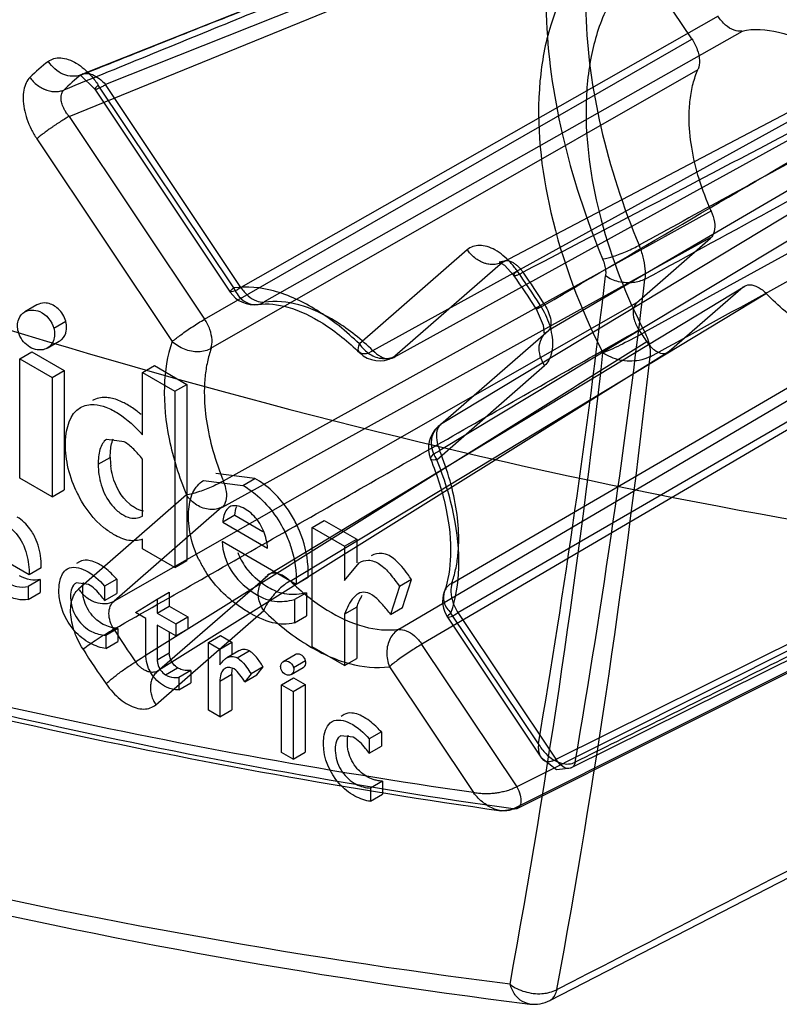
# Model space of a CAD drawing. Header units: millimetres. Extents: x 42 to 325, y 161 to 350.
# Tile 18 of 25: x 242 to 255, y 165 to 183. Entities that reach past the tile are written whole.
import ezdxf

# ---------------------------------------------------------------- set-up
doc = ezdxf.new("R2010")
doc.units = ezdxf.units.MM
doc.header["$LTSCALE"] = 33.284514
doc.layers.get('0').update_dxf_attribs({"linetype": 'CONTINUOUS'})

msp = doc.modelspace()

# ---------------------------------------------------------------- linework, layer by layer
at = {"color": 7}
for p, q in [((243.163, 181.598), (252.34, 185.255)), ((252.7, 185.051), (243.561, 181.41)), ((242.92, 180.85), (252.243, 184.652)), ((253.873, 182.213), (252.243, 184.653)), ((254.333, 182.614), (245.94, 177.842)), ((250.547, 178.29), (258.528, 182.479)), ((254.755, 182.346), (246.351, 177.59)), ((245.304, 177.287), (253.87, 182.21)), ((245.415, 176.773), (253.985, 181.674)), ((259.076, 181.601), (251.352, 177.085)), ((243.372, 181.328), (245.754, 177.762)), ((245.816, 177.836), (243.434, 181.401)), ((245.943, 177.844), (243.561, 181.41)), ((248.263, 176.736), (256.793, 181.436)), ((257.199, 181.334), (248.628, 176.613)), ((242.92, 180.85), (245.302, 177.285)), ((242.352, 180.458), (244.734, 176.892)), ((257.781, 180.463), (249.452, 175.435)), ((257.76, 179.988), (249.439, 174.976)), ((258.046, 179.813), (253.041, 177.055)), ((254.216, 179.188), (245.631, 174.439)), ((254.194, 178.713), (245.612, 173.977)), ((252.9, 177.575), (254.198, 178.707)), ((249.923, 178.504), (248.026, 176.849)), ((250.547, 178.29), (248.65, 176.635)), ((246.41, 172.782), (254.804, 177.863)), ((254.772, 177.847), (253.474, 176.715)), ((246.806, 172.68), (255.183, 177.74)), ((242.353, 177.537), (242.141, 177.414)), ((252.9, 177.575), (243.711, 172.327)), ((249.655, 172.643), (257.991, 177.502)), ((242.65, 177.127), (242.862, 177.25)), ((249.409, 175.396), (251.352, 177.085)), ((249.759, 172.125), (258.106, 176.966)), ((242.536, 176.776), (242.748, 176.899)), ((257.221, 176.83), (248.719, 171.826)), ((242.053, 176.59), (242.265, 176.712)), ((242.265, 176.712), (242.836, 176.383)), ((253.474, 176.715), (244.494, 171.106)), ((242.053, 176.59), (242.623, 176.26)), ((242.053, 174.492), (242.053, 176.59)), ((244.209, 176.346), (244.421, 176.468)), ((244.421, 176.468), (244.991, 176.139)), ((257.642, 176.562), (249.123, 171.57)), ((249.384, 174.815), (251.281, 176.47)), ((242.623, 176.26), (242.836, 176.383)), ((242.623, 176.26), (242.623, 174.163)), ((242.836, 176.383), (242.836, 174.285)), ((244.209, 176.346), (244.779, 176.017)), ((244.209, 175.253), (244.209, 176.346)), ((244.779, 176.017), (244.991, 176.139)), ((244.991, 176.139), (244.991, 173.042)), ((244.779, 176.017), (244.779, 172.919)), ((243.889, 175.13), (243.581, 175.17)), ((243.432, 174.734), (243.644, 174.856)), ((244.209, 173.821), (244.209, 174.822)), ((246.189, 174.486), (245.498, 174.573)), ((242.623, 174.163), (242.053, 174.492)), ((245.285, 174.451), (245.977, 174.363)), ((245.977, 174.363), (246.189, 174.486)), ((242.623, 174.163), (242.836, 174.285)), ((244.984, 174.195), (243.087, 172.541)), ((251.373, 165.305), (268.824, 174.284)), ((245.608, 173.982), (243.711, 172.327)), ((245.834, 173.838), (245.622, 173.715)), ((245.834, 173.838), (246.327, 173.553)), ((251.485, 169.548), (260.173, 173.864)), ((245.622, 173.715), (246.411, 173.26)), ((247.196, 173.623), (247.408, 173.745)), ((247.408, 173.745), (247.979, 173.416)), ((260.45, 173.716), (251.752, 169.395)), ((247.196, 173.623), (247.766, 173.293)), ((247.196, 171.526), (247.196, 173.623)), ((259.678, 173.521), (250.793, 169.064)), ((244.209, 173.248), (244.209, 173.417)), ((246.913, 172.622), (245.61, 173.375)), ((247.766, 173.293), (247.979, 173.416)), ((247.979, 173.416), (247.979, 173.004)), ((242.219, 172.788), (241.496, 173.206)), ((244.779, 172.919), (244.209, 173.248)), ((247.766, 173.293), (247.766, 172.691)), ((250.73, 168.673), (259.622, 173.133)), ((250.797, 168.681), (259.691, 173.143)), ((243.104, 173.019), (243.051, 172.988)), ((244.779, 172.919), (244.991, 173.042)), ((247.766, 172.691), (248.023, 173.004)), ((242.431, 172.911), (242.219, 172.788)), ((242.413, 172.707), (242.201, 172.584)), ((242.413, 172.707), (242.413, 172.479)), ((243.261, 172.623), (243.045, 172.648)), ((243.757, 172.716), (243.545, 172.593)), ((243.757, 172.716), (243.757, 172.463)), ((244.47, 171.088), (246.414, 172.777)), ((247.126, 172.745), (246.913, 172.622)), ((248.943, 172.707), (248.73, 172.584)), ((248.786, 172.215), (248.943, 172.707)), ((242.201, 172.584), (242.201, 172.356)), ((242.201, 172.356), (242.413, 172.479)), ((243.545, 172.593), (243.545, 172.34)), ((243.545, 172.34), (243.757, 172.463)), ((244.47, 172.364), (244.682, 172.487)), ((244.682, 172.487), (244.682, 172.241)), ((247.095, 172.476), (246.882, 172.354)), ((247.095, 172.476), (247.095, 172.067)), ((248.73, 172.584), (248.574, 172.093)), ((244.088, 172.128), (244.47, 172.364)), ((244.47, 172.364), (244.47, 172.118)), ((246.882, 172.354), (246.882, 171.944)), ((244.267, 172.024), (244.088, 172.128)), ((244.446, 170.507), (246.343, 172.162)), ((244.47, 172.118), (244.682, 172.241)), ((244.47, 172.118), (244.796, 171.93)), ((244.682, 172.241), (245.008, 172.053)), ((247.979, 172.224), (247.766, 172.101)), ((247.766, 172.101), (247.766, 171.197)), ((247.979, 172.224), (247.979, 171.319)), ((248.574, 172.093), (248.786, 172.215)), ((251.173, 169.816), (249.635, 172.119)), ((251.485, 169.547), (249.762, 172.127)), ((244.267, 171.396), (244.267, 172.024)), ((244.796, 171.93), (245.008, 172.053)), ((244.796, 171.93), (244.796, 171.719)), ((245.008, 172.053), (245.008, 171.842)), ((246.882, 171.944), (247.095, 172.067)), ((249.572, 172.045), (251.218, 169.582)), ((243.78, 171.849), (243.568, 171.726)), ((243.78, 171.849), (243.78, 171.618)), ((244.796, 171.719), (244.47, 171.907)), ((244.47, 171.907), (244.47, 171.297)), ((244.682, 171.785), (244.682, 171.419)), ((244.796, 171.719), (245.008, 171.842)), ((243.568, 171.726), (243.568, 171.495)), ((243.568, 171.495), (243.78, 171.618)), ((245.369, 171.599), (245.581, 171.722)), ((245.369, 171.599), (245.571, 171.482)), ((245.369, 170.41), (245.369, 171.599)), ((245.571, 171.482), (245.784, 171.605)), ((245.581, 171.722), (245.784, 171.605)), ((245.784, 171.605), (245.784, 171.382)), ((244.47, 171.297), (244.682, 171.419)), ((245.571, 171.482), (245.571, 171.207)), ((245.905, 171.452), (245.693, 171.329)), ((245.874, 171.331), (246.086, 171.453)), ((247.766, 171.197), (247.196, 171.526)), ((249.12, 171.568), (250.793, 169.064)), ((246.898, 171.386), (246.686, 171.263)), ((246.866, 171.162), (247.079, 171.285)), ((247.766, 171.197), (247.979, 171.319)), ((244.47, 171.088), (244.494, 171.106)), ((244.616, 171.032), (244.829, 171.155)), ((245.06, 171.11), (244.848, 170.987)), ((245.06, 171.11), (245.06, 170.89)), ((246.119, 171.051), (246.011, 170.907)), ((246.331, 171.174), (246.119, 171.051)), ((246.223, 171.029), (246.331, 171.174)), ((246.827, 171.038), (247.039, 171.16)), ((248.553, 171.175), (250.031, 168.962)), ((244.848, 170.987), (244.848, 170.767)), ((244.848, 170.767), (245.06, 170.89)), ((245.784, 171.036), (245.571, 170.913)), ((245.571, 170.913), (245.571, 170.293)), ((245.784, 171.036), (245.784, 170.415)), ((246.011, 170.907), (246.223, 171.029)), ((246.657, 170.856), (246.869, 170.978)), ((246.869, 170.978), (247.072, 170.861)), ((246.657, 170.856), (246.86, 170.738)), ((246.657, 169.666), (246.657, 170.856)), ((246.86, 170.738), (247.072, 170.861)), ((246.86, 170.738), (246.86, 169.549)), ((247.072, 170.861), (247.072, 169.671)), ((245.571, 170.293), (245.369, 170.41)), ((245.571, 170.293), (245.784, 170.415)), ((247.756, 170.332), (247.703, 170.302)), ((248.411, 170.029), (248.199, 169.906)), ((248.411, 170.029), (248.411, 169.776)), ((247.914, 169.937), (247.699, 169.962)), ((248.199, 169.906), (248.199, 169.653)), ((246.86, 169.549), (246.657, 169.666)), ((246.86, 169.549), (247.072, 169.671)), ((248.199, 169.653), (248.411, 169.776)), ((248.434, 169.162), (248.222, 169.039)), ((248.434, 169.162), (248.434, 168.931)), ((248.222, 169.039), (248.222, 168.808)), ((248.222, 168.808), (248.434, 168.931)), ((250.512, 168.643), (250.795, 168.68))]:
    msp.add_line(p, q, dxfattribs=at)
for points in [[(243.163, 181.597), (243.123, 181.573), (243.372, 181.328)], [(250.568, 178.306), (250.483, 178.286), (250.574, 178.234), (250.742, 178.055)], [(251.135, 177.467), (251.258, 177.182), (251.272, 177.015), (251.306, 177.051)], [(251.219, 169.581), (251.491, 169.37), (251.752, 169.395)]]:
    msp.add_lwpolyline(points, dxfattribs=at)
for centre, radius, start, end in [((244.369, 179.414), 3.012, 127.0119, 135.1912), ((244.842, 179.313), 2.84, 127.0119, 135.1912), ((239.02, 169.8), 14.337, 32.3281, 35.1544), ((238.693, 169.613), 14.805, 32.3252, 35.1576), ((239.491, 170.074), 13.958, 32.3252, 35.1576), ((94.447, 196.503), 158.981, 350.33665, 353.333), ((95.002, 196.457), 159.118, 350.24465, 353.33483), ((246.17, 178.04), 0.5, 213.7416, 278.4559), ((262.627, 183.414), 11.566, 213.1127, 214.3704), ((248.38, 177.053), 0.5, 225.7553, 298.7579), ((91.28, 194.726), 162.034, 349.64258, 353.61026), ((91.668, 194.709), 162.479, 349.64257, 353.61025), ((249.738, 175.02), 0.5, 131.0999, 202.3839), ((244.93, 174.856), 1.286, 179.9804, 186.7839), ((244.904, 175.131), 2.051, 204.9438, 208.2113), ((244.441, 174.581), 0.712, 229.9175, 235.455), ((245.069, 172.769), 2.062, 24.7793, 28.4331), ((241.478, 173.046), 0.934, 22.364, 29.444), ((245.037, 172.754), 2.098, 22.7573, 24.7876), ((246.936, 173.576), 1.12, 200.4178, 215.8751), ((247.028, 173.948), 2.031, 206.0592, 212.5213), ((246.696, 172.366), 0.5, 121.2399, 131.1993), ((249.988, 172.323), 0.5, 160.2436, 213.801), ((255.502, 179.298), 13.958, 212.3252, 215.1576), ((255.676, 179.398), 14.805, 212.3252, 215.1576), ((251.184, 166.164), 0.739, 273.9283, 282.2784), ((251.098, 165.839), 0.6, 262.9109, 297.2231)]:
    msp.add_arc(centre, radius, start, end, dxfattribs=at)
for points, knots in [([(210.026, 191.224), (214.153, 188.841), (222.392, 184.497), (234.952, 179.204), (247.316, 175.336), (255.571, 173.689), (259.622, 173.134)], [0, 0, 0, 0, 0.269249, 0.525586, 0.769013, 1, 1, 1, 1]), ([(253.086, 187.027), (252.684, 186.77), (251.96, 186.007), (251.378, 184.445), (251.242, 182.565), (251.542, 180.472), (252.006, 179.058), (252.302, 178.344)], [0, 0, 0, 0, 0.153102, 0.32527, 0.525015, 0.751966, 1, 1, 1, 1]), ([(253.684, 186.796), (253.305, 186.553), (252.62, 185.832), (252.069, 184.356), (251.94, 182.575), (252.225, 180.595), (252.663, 179.259), (252.942, 178.585)], [0, 0, 0, 0, 0.152732, 0.32505, 0.525242, 0.752503, 1, 1, 1, 1]), ([(250.031, 168.962), (244.744, 169.718), (233.91, 172.148), (217.777, 178.104), (207.213, 183.465), (201.915, 186.493)], [0, 0, 0, 0, 0.311244, 0.644407, 1, 1, 1, 1]), ([(202.021, 186.263), (207.361, 183.21), (218.014, 177.808), (234.276, 171.822), (245.194, 169.393), (250.516, 168.643)], [0, 0, 0, 0, 0.355787, 0.689146, 1, 1, 1, 1]), ([(250.73, 168.673), (245.405, 169.421), (234.492, 171.849), (218.237, 177.833), (207.595, 183.23), (202.258, 186.281)], [0, 0, 0, 0, 0.311134, 0.644282, 1, 1, 1, 1]), ([(252.193, 185.136), (251.152, 184.711), (249.071, 183.862), (245.949, 182.589), (243.868, 181.739), (242.828, 181.314)], [0, 0, 0, 0, 0.333469, 0.666638, 1, 1, 1, 1]), ([(243.133, 181.58), (244.151, 181.986), (246.19, 182.798), (249.247, 184.016), (251.286, 184.828), (252.305, 185.234)], [0, 0, 0, 0, 0.33319, 0.666702, 1, 1, 1, 1]), ([(252.99, 184.254), (252.743, 184.168), (252.266, 183.903), (251.712, 183.265), (251.344, 182.431), (251.093, 181.041), (251.315, 179.032), (251.908, 177.475), (252.307, 176.693)], [0, 0, 0, 0, 0.093055, 0.189411, 0.294967, 0.413206, 0.687856, 1, 1, 1, 1]), ([(253.384, 183.834), (253.167, 183.721), (252.758, 183.403), (252.321, 182.722), (252.061, 181.874), (252.011, 181.255), (252.011, 180.928)], [0, 0, 0, 0, 0.218001, 0.450461, 0.709471, 1, 1, 1, 1]), ([(254.752, 182.352), (254.707, 182.343), (254.597, 182.359), (254.452, 182.458), (254.367, 182.555), (254.33, 182.612)], [0, 0, 0, 0, 0.26796, 0.605866, 1, 1, 1, 1]), ([(254.752, 182.352), (254.961, 182.399), (255.453, 182.366), (256.157, 182.024), (256.586, 181.657), (256.795, 181.44)], [0, 0, 0, 0, 0.277048, 0.610665, 1, 1, 1, 1]), ([(258.895, 182.291), (258.006, 181.828), (256.229, 180.9), (253.568, 179.501), (251.791, 178.574), (250.903, 178.111)], [0, 0, 0, 0, 0.333404, 0.666698, 1, 1, 1, 1]), ([(253.873, 182.213), (253.912, 182.154), (253.973, 182.032), (254.016, 181.848), (254, 181.728), (253.98, 181.679)], [0, 0, 0, 0, 0.375848, 0.718684, 1, 1, 1, 1]), ([(251.286, 177.537), (252.146, 178.043), (253.867, 179.054), (256.454, 180.563), (258.175, 181.575), (259.036, 182.08)], [0, 0, 0, 0, 0.333273, 0.666624, 1, 1, 1, 1]), ([(242.555, 181.819), (242.585, 181.841), (242.655, 181.876), (242.779, 181.886), (242.914, 181.856), (243.054, 181.788), (243.192, 181.686), (243.322, 181.555), (243.399, 181.455), (243.434, 181.401)], [0, 0, 0, 0, 0.102697, 0.214102, 0.341028, 0.485962, 0.647434, 0.82086, 1, 1, 1, 1]), ([(243.133, 181.58), (243.038, 181.542), (242.854, 181.555), (242.668, 181.678), (242.587, 181.769), (242.555, 181.819)], [0, 0, 0, 0, 0.461828, 0.73293, 1, 1, 1, 1]), ([(253.824, 180.837), (253.824, 180.94), (253.835, 181.138), (253.886, 181.422), (253.945, 181.597), (253.98, 181.679)], [0, 0, 0, 0, 0.357368, 0.690465, 1, 1, 1, 1]), ([(242.232, 181.537), (242.204, 181.509), (242.156, 181.438), (242.116, 181.307), (242.105, 181.153), (242.126, 180.981), (242.175, 180.802), (242.251, 180.624), (242.316, 180.512), (242.352, 180.458)], [0, 0, 0, 0, 0.101107, 0.217217, 0.350922, 0.500816, 0.662884, 0.831404, 1, 1, 1, 1]), ([(242.232, 181.537), (242.239, 181.526), (242.267, 181.488), (242.323, 181.429), (242.391, 181.379), (242.44, 181.35), (242.468, 181.337), (242.488, 181.327), (242.509, 181.319), (242.537, 181.309), (242.589, 181.295), (242.665, 181.284), (242.751, 181.29), (242.805, 181.305), (242.828, 181.314)], [0, 0, 0, 0, 0.054415, 0.208631, 0.355426, 0.424769, 0.458257, 0.49091, 0.523339, 0.556138, 0.622634, 0.757619, 0.892626, 1, 1, 1, 1]), ([(243.133, 181.58), (243.157, 181.599), (243.228, 181.617), (243.341, 181.588), (243.457, 181.517), (243.528, 181.449), (243.561, 181.41)], [0, 0, 0, 0, 0.183045, 0.410946, 0.689923, 1, 1, 1, 1]), ([(250.674, 165.594), (242.929, 166.557), (226.869, 170.48), (211.834, 177.227), (204.262, 181.298)], [0, 0, 0, 0, 0.475839, 1, 1, 1, 1]), ([(242.92, 180.85), (242.911, 180.861), (242.888, 180.889), (242.856, 180.937), (242.826, 180.991), (242.805, 181.04), (242.791, 181.084), (242.783, 181.122), (242.779, 181.155), (242.778, 181.184), (242.78, 181.209), (242.785, 181.239), (242.794, 181.267), (242.81, 181.294), (242.821, 181.307), (242.828, 181.314)], [0, 0, 0, 0, 0.078412, 0.216786, 0.336624, 0.439783, 0.528465, 0.604608, 0.669377, 0.724265, 0.772142, 0.815925, 0.899882, 0.943019, 1, 1, 1, 1]), ([(243.434, 181.401), (243.423, 181.392), (243.404, 181.374), (243.383, 181.352), (243.374, 181.338), (243.371, 181.331), (243.374, 181.325), (243.383, 181.325), (243.394, 181.328), (243.41, 181.333), (243.429, 181.341), (243.46, 181.355), (243.505, 181.378), (243.542, 181.399), (243.561, 181.41)], [0, 0, 0, 0, 0.148657, 0.254741, 0.289468, 0.311845, 0.326851, 0.349199, 0.386845, 0.440158, 0.507778, 0.588049, 0.779465, 1, 1, 1, 1]), ([(204.177, 181.136), (211.814, 177.016), (226.986, 170.185), (243.202, 166.216), (251.024, 165.243)], [0, 0, 0, 0, 0.524003, 1, 1, 1, 1]), ([(257.609, 181.142), (257.091, 180.857), (256.053, 180.29), (254.497, 179.437), (253.46, 178.87), (252.942, 178.585)], [0, 0, 0, 0, 0.333385, 0.666718, 1, 1, 1, 1]), ([(252.011, 180.928), (252.011, 180.29), (252.223, 178.944), (252.721, 177.684), (253.042, 177.055)], [0, 0, 0, 0, 0.474789, 1, 1, 1, 1]), ([(242.92, 180.85), (242.898, 180.838), (242.848, 180.808), (242.77, 180.759), (242.7, 180.714), (242.653, 180.682), (242.627, 180.664), (242.608, 180.651), (242.589, 180.638), (242.565, 180.621), (242.521, 180.59), (242.463, 180.547), (242.402, 180.5), (242.367, 180.47), (242.352, 180.458)], [0, 0, 0, 0, 0.109907, 0.254603, 0.399452, 0.469154, 0.502934, 0.535884, 0.568567, 0.60153, 0.667831, 0.798224, 0.917786, 1, 1, 1, 1]), ([(254.212, 179.187), (254.13, 179.37), (253.991, 179.738), (253.858, 180.292), (253.824, 180.66), (253.824, 180.837)], [0, 0, 0, 0, 0.35345, 0.689289, 1, 1, 1, 1]), ([(253.046, 177.988), (253.824, 178.414), (255.38, 179.263), (256.936, 180.113), (257.713, 180.539)], [0, 0, 0, 0, 0.5, 1, 1, 1, 1]), ([(254.212, 179.187), (254.239, 179.125), (254.277, 179.006), (254.279, 178.835), (254.233, 178.736), (254.198, 178.707)], [0, 0, 0, 0, 0.398483, 0.734268, 1, 1, 1, 1]), ([(250.797, 178.139), (250.761, 178.189), (250.685, 178.285), (250.555, 178.409), (250.417, 178.504), (250.277, 178.565), (250.143, 178.588), (250.02, 178.569), (249.951, 178.529), (249.923, 178.504)], [0, 0, 0, 0, 0.176573, 0.348314, 0.5087, 0.652907, 0.779876, 0.893035, 1, 1, 1, 1]), ([(250.547, 178.29), (250.526, 178.279), (250.476, 178.258), (250.393, 178.244), (250.318, 178.248), (250.267, 178.258), (250.232, 178.267), (250.204, 178.277), (250.17, 178.291), (250.12, 178.316), (250.05, 178.362), (249.979, 178.429), (249.939, 178.48), (249.923, 178.504)], [0, 0, 0, 0, 0.099848, 0.224354, 0.348519, 0.40979, 0.440062, 0.500244, 0.531293, 0.595771, 0.733201, 0.879128, 1, 1, 1, 1]), ([(252.302, 178.344), (252.367, 178.353), (252.513, 178.394), (252.731, 178.477), (252.883, 178.551), (252.955, 178.592)], [0, 0, 0, 0, 0.281869, 0.643784, 1, 1, 1, 1]), ([(252.942, 178.585), (252.97, 178.517), (253.015, 178.382), (253.052, 178.181), (253.053, 178.049), (253.046, 177.988)], [0, 0, 0, 0, 0.360028, 0.696353, 1, 1, 1, 1]), ([(252.302, 178.344), (252.316, 178.31), (252.339, 178.242), (252.357, 178.142), (252.357, 178.076), (252.353, 178.045)], [0, 0, 0, 0, 0.360132, 0.696285, 1, 1, 1, 1]), ([(250.547, 178.29), (250.559, 178.302), (250.586, 178.316), (250.625, 178.318), (250.657, 178.312), (250.687, 178.302), (250.716, 178.288), (250.742, 178.272), (250.766, 178.254), (250.789, 178.236), (250.81, 178.217), (250.831, 178.197), (250.852, 178.174), (250.877, 178.145), (250.893, 178.124), (250.902, 178.111)], [0, 0, 0, 0, 0.116909, 0.190177, 0.263602, 0.337345, 0.410516, 0.481323, 0.548428, 0.612891, 0.677052, 0.743645, 0.814757, 0.892284, 1, 1, 1, 1]), ([(250.797, 178.139), (250.781, 178.123), (250.762, 178.103), (250.745, 178.076), (250.741, 178.066), (250.74, 178.057), (250.747, 178.049), (250.763, 178.051), (250.78, 178.054), (250.8, 178.061), (250.823, 178.071), (250.858, 178.087), (250.885, 178.101), (250.902, 178.111)], [0, 0, 0, 0, 0.242653, 0.298808, 0.338298, 0.364635, 0.385796, 0.452158, 0.508518, 0.582569, 0.675028, 0.785578, 1, 1, 1, 1]), ([(253.045, 177.989), (252.982, 177.955), (252.826, 177.914), (252.583, 177.93), (252.421, 177.996), (252.354, 178.045)], [0, 0, 0, 0, 0.296345, 0.652049, 1, 1, 1, 1]), ([(245.943, 177.844), (245.897, 177.817), (245.856, 177.777), (245.716, 177.757), (245.793, 177.815), (245.816, 177.836)], [0, 0, 0, 0, 0.536498, 0.691372, 1, 1, 1, 1]), ([(248.026, 176.849), (247.797, 177.071), (247.33, 177.45), (246.573, 177.811), (246.048, 177.868), (245.816, 177.836)], [0, 0, 0, 0, 0.384265, 0.717889, 1, 1, 1, 1]), ([(245.816, 177.836), (245.845, 177.761), (245.935, 177.629), (246.142, 177.521), (246.293, 177.549), (246.353, 177.584)], [0, 0, 0, 0, 0.363588, 0.688202, 1, 1, 1, 1]), ([(245.94, 177.842), (245.977, 177.788), (246.058, 177.695), (246.199, 177.6), (246.305, 177.582), (246.351, 177.59)], [0, 0, 0, 0, 0.388499, 0.725406, 1, 1, 1, 1]), ([(254.772, 177.847), (254.803, 177.875), (254.899, 177.905), (255.05, 177.853), (255.137, 177.78), (255.181, 177.736)], [0, 0, 0, 0, 0.268559, 0.593999, 1, 1, 1, 1]), ([(257.223, 176.824), (257.014, 176.777), (256.523, 176.81), (255.818, 177.152), (255.389, 177.519), (255.181, 177.736)], [0, 0, 0, 0, 0.277048, 0.610665, 1, 1, 1, 1]), ([(242.141, 177.414), (242.217, 177.458), (242.466, 177.449), (242.616, 177.25), (242.65, 177.127)], [0, 0, 0, 0, 0.405907, 1, 1, 1, 1]), ([(242.543, 177.565), (242.525, 177.568), (242.461, 177.575), (242.394, 177.56), (242.353, 177.537)], [0, 0, 0, 0, 0.27103, 1, 1, 1, 1]), ([(242.862, 177.25), (242.839, 177.332), (242.753, 177.472), (242.611, 177.551), (242.543, 177.565)], [0, 0, 0, 0, 0.551746, 1, 1, 1, 1]), ([(246.239, 177.545), (246.413, 177.569), (246.825, 177.513), (247.439, 177.209), (247.832, 176.888), (248.031, 176.695)], [0, 0, 0, 0, 0.259037, 0.591221, 1, 1, 1, 1]), ([(248.262, 176.731), (248.064, 176.924), (247.661, 177.251), (247.007, 177.563), (246.553, 177.612), (246.353, 177.584)], [0, 0, 0, 0, 0.384301, 0.717864, 1, 1, 1, 1]), ([(251.286, 177.537), (251.269, 177.528), (251.238, 177.511), (251.201, 177.491), (251.175, 177.479), (251.16, 177.472), (251.148, 177.468), (251.141, 177.466), (251.135, 177.465), (251.135, 177.471), (251.14, 177.476), (251.147, 177.484), (251.157, 177.493), (251.176, 177.509), (251.192, 177.521), (251.204, 177.53)], [0, 0, 0, 0, 0.219244, 0.404958, 0.48104, 0.54373, 0.591442, 0.622811, 0.638202, 0.650167, 0.67495, 0.714202, 0.767313, 0.833344, 1, 1, 1, 1]), ([(251.204, 177.53), (251.238, 177.476), (251.299, 177.365), (251.369, 177.189), (251.412, 177.012), (251.427, 176.843), (251.41, 176.691), (251.364, 176.564), (251.311, 176.496), (251.281, 176.47)], [0, 0, 0, 0, 0.167118, 0.334792, 0.496404, 0.645896, 0.779503, 0.89647, 1, 1, 1, 1]), ([(251.286, 177.537), (251.312, 177.494), (251.355, 177.407), (251.393, 177.279), (251.397, 177.168), (251.372, 177.104), (251.352, 177.085)], [0, 0, 0, 0, 0.314334, 0.600141, 0.829679, 1, 1, 1, 1]), ([(252.9, 177.575), (252.867, 177.546), (252.825, 177.44), (252.849, 177.268), (252.903, 177.152), (252.94, 177.096)], [0, 0, 0, 0, 0.258583, 0.60888, 1, 1, 1, 1]), ([(242.028, 177.063), (242.008, 177.135), (242.004, 177.276), (242.093, 177.386), (242.141, 177.414)], [0, 0, 0, 0, 0.568691, 1, 1, 1, 1]), ([(244.734, 176.892), (244.783, 176.935), (244.901, 177.024), (245.09, 177.155), (245.23, 177.243), (245.302, 177.285)], [0, 0, 0, 0, 0.281425, 0.640786, 1, 1, 1, 1]), ([(245.415, 176.773), (245.432, 176.82), (245.441, 176.934), (245.401, 177.111), (245.342, 177.229), (245.304, 177.287)], [0, 0, 0, 0, 0.275723, 0.616129, 1, 1, 1, 1]), ([(242.65, 177.127), (242.67, 177.056), (242.673, 176.914), (242.584, 176.804), (242.536, 176.776)], [0, 0, 0, 0, 0.569567, 1, 1, 1, 1]), ([(242.871, 177.083), (242.874, 177.095), (242.88, 177.151), (242.874, 177.208), (242.862, 177.25)], [0, 0, 0, 0, 0.227199, 1, 1, 1, 1]), ([(242.748, 176.899), (242.763, 176.907), (242.824, 176.952), (242.861, 177.026), (242.871, 177.083)], [0, 0, 0, 0, 0.232912, 1, 1, 1, 1]), ([(243.708, 171.834), (244.734, 172.418), (246.786, 173.585), (249.86, 175.344), (251.913, 176.512), (252.94, 177.096)], [0, 0, 0, 0, 0.333285, 0.666606, 1, 1, 1, 1]), ([(251.281, 176.47), (251.248, 176.521), (251.197, 176.634), (251.175, 176.815), (251.232, 176.979), (251.309, 177.059), (251.352, 177.085)], [0, 0, 0, 0, 0.266975, 0.533598, 0.778609, 1, 1, 1, 1]), ([(253.042, 177.055), (252.914, 176.982), (252.672, 176.856), (252.425, 176.738), (252.307, 176.693)], [0, 0, 0, 0, 0.537686, 1, 1, 1, 1]), ([(253.041, 177.055), (253.059, 177.019), (253.117, 176.884), (253.149, 176.733), (253.139, 176.626)], [0, 0, 0, 0, 0.27327, 1, 1, 1, 1]), ([(242.536, 176.776), (242.476, 176.742), (242.294, 176.728), (242.153, 176.84), (242.097, 176.918)], [0, 0, 0, 0, 0.418527, 1, 1, 1, 1]), ([(253.08, 176.885), (252.082, 176.259), (250.085, 175.008), (247.085, 173.138), (245.089, 171.887), (244.091, 171.261)], [0, 0, 0, 0, 0.333379, 0.66673, 1, 1, 1, 1]), ([(244.734, 176.892), (244.644, 176.641), (244.557, 176.06), (244.656, 175.14), (244.854, 174.513), (244.984, 174.196)], [0, 0, 0, 0, 0.28959, 0.626673, 1, 1, 1, 1]), ([(245.419, 176.769), (245.353, 176.731), (245.188, 176.695), (244.943, 176.742), (244.794, 176.833), (244.734, 176.892)], [0, 0, 0, 0, 0.310673, 0.656764, 1, 1, 1, 1]), ([(245.419, 176.769), (245.391, 176.692), (245.346, 176.529), (245.306, 176.271), (245.298, 176.092), (245.298, 175.999)], [0, 0, 0, 0, 0.31281, 0.646045, 1, 1, 1, 1]), ([(248.262, 176.731), (248.212, 176.703), (248.133, 176.65), (247.981, 176.712), (248.011, 176.807), (248.026, 176.849)], [0, 0, 0, 0, 0.426094, 0.667648, 1, 1, 1, 1]), ([(248.026, 176.849), (248.073, 176.779), (248.193, 176.66), (248.422, 176.573), (248.585, 176.6), (248.65, 176.635)], [0, 0, 0, 0, 0.353752, 0.687459, 1, 1, 1, 1]), ([(253.081, 176.885), (253.117, 176.832), (253.197, 176.745), (253.341, 176.665), (253.444, 176.689), (253.474, 176.715)], [0, 0, 0, 0, 0.408028, 0.745808, 1, 1, 1, 1]), ([(248.263, 176.736), (248.304, 176.694), (248.387, 176.627), (248.529, 176.577), (248.622, 176.605), (248.653, 176.63)], [0, 0, 0, 0, 0.395991, 0.72187, 1, 1, 1, 1]), ([(253.138, 176.627), (253.079, 176.592), (252.901, 176.541), (252.606, 176.543), (252.399, 176.635), (252.307, 176.693)], [0, 0, 0, 0, 0.236169, 0.627031, 1, 1, 1, 1]), ([(243.653, 175.897), (243.623, 175.903), (243.515, 175.917), (243.399, 175.895), (243.33, 175.855)], [0, 0, 0, 0, 0.270847, 1, 1, 1, 1]), ([(245.298, 175.999), (245.298, 175.833), (245.326, 175.486), (245.442, 174.963), (245.563, 174.615), (245.635, 174.44)], [0, 0, 0, 0, 0.311722, 0.647075, 1, 1, 1, 1]), ([(243.044, 174.266), (242.977, 174.41), (242.881, 174.703), (242.827, 175.201), (242.932, 175.625), (243.118, 175.732)], [0, 0, 0, 0, 0.308737, 0.584324, 1, 1, 1, 1]), ([(243.118, 175.732), (243.189, 175.773), (243.351, 175.803), (243.582, 175.742), (243.885, 175.582), (244.085, 175.394), (244.209, 175.253)], [0, 0, 0, 0, 0.194369, 0.363723, 0.556953, 1, 1, 1, 1]), ([(243.941, 175.784), (243.917, 175.797), (243.826, 175.846), (243.727, 175.883), (243.653, 175.897)], [0, 0, 0, 0, 0.266461, 1, 1, 1, 1]), ([(244.186, 175.61), (244.166, 175.627), (244.089, 175.69), (244.005, 175.747), (243.941, 175.784)], [0, 0, 0, 0, 0.260004, 1, 1, 1, 1]), ([(249.455, 175.43), (249.396, 175.394), (249.295, 175.274), (249.276, 175.036), (249.338, 174.884), (249.384, 174.815)], [0, 0, 0, 0, 0.305144, 0.635886, 1, 1, 1, 1]), ([(249.452, 175.435), (249.42, 175.406), (249.375, 175.313), (249.378, 175.149), (249.413, 175.035), (249.439, 174.976)], [0, 0, 0, 0, 0.267151, 0.600924, 1, 1, 1, 1]), ([(243.58, 175.171), (243.52, 175.136), (243.439, 174.978), (243.432, 174.822), (243.432, 174.734)], [0, 0, 0, 0, 0.441735, 1, 1, 1, 1]), ([(243.644, 174.856), (243.644, 174.886), (243.647, 174.995), (243.664, 175.107), (243.697, 175.18)], [0, 0, 0, 0, 0.267425, 1, 1, 1, 1]), ([(244.209, 174.822), (244.164, 174.885), (244.064, 174.996), (243.95, 175.094), (243.889, 175.13)], [0, 0, 0, 0, 0.521324, 1, 1, 1, 1]), ([(249.384, 174.815), (249.35, 174.812), (249.258, 174.791), (249.315, 174.928), (249.387, 174.947), (249.435, 174.975)], [0, 0, 0, 0, 0.311278, 0.494356, 1, 1, 1, 1]), ([(249.772, 173.416), (249.772, 173.583), (249.743, 173.929), (249.628, 174.452), (249.506, 174.801), (249.435, 174.975)], [0, 0, 0, 0, 0.311722, 0.647075, 1, 1, 1, 1]), ([(243.432, 174.734), (243.432, 174.612), (243.468, 174.354), (243.615, 174.058), (243.8, 173.882), (243.944, 173.797), (244.088, 173.776), (244.172, 173.804), (244.209, 173.821)], [0, 0, 0, 0, 0.263136, 0.556847, 0.694342, 0.813634, 0.912119, 1, 1, 1, 1]), ([(243.983, 174.037), (243.837, 174.159), (243.707, 174.398), (243.66, 174.644), (243.653, 174.704)], [0, 0, 0, 0, 0.760302, 1, 1, 1, 1]), ([(249.275, 174.829), (249.394, 174.54), (249.571, 173.981), (249.659, 173.183), (249.59, 172.694), (249.518, 172.492)], [0, 0, 0, 0, 0.392297, 0.730701, 1, 1, 1, 1]), ([(249.635, 172.119), (249.725, 172.37), (249.812, 172.951), (249.713, 173.871), (249.515, 174.498), (249.384, 174.815)], [0, 0, 0, 0, 0.289593, 0.626669, 1, 1, 1, 1]), ([(245.635, 174.44), (245.565, 174.4), (245.416, 174.328), (245.198, 174.246), (245.051, 174.205), (244.984, 174.195)], [0, 0, 0, 0, 0.346263, 0.710555, 1, 1, 1, 1]), ([(245.204, 173.055), (245.136, 173.194), (245.038, 173.471), (245.005, 173.878), (245.063, 174.226), (245.203, 174.403), (245.285, 174.451)], [0, 0, 0, 0, 0.307408, 0.57946, 0.809395, 1, 1, 1, 1]), ([(245.631, 174.439), (245.655, 174.381), (245.688, 174.265), (245.689, 174.101), (245.644, 174.007), (245.612, 173.977)], [0, 0, 0, 0, 0.393227, 0.730339, 1, 1, 1, 1]), ([(245.977, 174.363), (246.052, 174.32), (246.366, 174.1), (246.606, 173.779), (246.729, 173.511)], [0, 0, 0, 0, 0.228253, 1, 1, 1, 1]), ([(246.883, 173.751), (246.839, 173.831), (246.658, 174.118), (246.404, 174.362), (246.189, 174.486)], [0, 0, 0, 0, 0.267871, 1, 1, 1, 1]), ([(245.608, 173.982), (245.545, 173.947), (245.384, 173.919), (245.154, 174.005), (245.032, 174.125), (244.984, 174.195)], [0, 0, 0, 0, 0.303849, 0.641629, 1, 1, 1, 1]), ([(243.703, 173.501), (243.644, 173.535), (243.396, 173.709), (243.206, 173.957), (243.096, 174.161)], [0, 0, 0, 0, 0.2284, 1, 1, 1, 1]), ([(244.23, 173.911), (244.214, 173.913), (244.145, 173.929), (244.082, 173.964), (244.037, 173.995)], [0, 0, 0, 0, 0.227236, 1, 1, 1, 1]), ([(246.411, 173.26), (246.403, 173.359), (246.357, 173.563), (246.222, 173.787), (246.069, 173.918), (245.933, 173.999), (245.803, 174.018), (245.744, 173.984)], [0, 0, 0, 0, 0.271446, 0.562565, 0.695953, 0.814935, 1, 1, 1, 1]), ([(245.744, 173.984), (245.725, 173.973), (245.649, 173.902), (245.629, 173.794), (245.622, 173.715)], [0, 0, 0, 0, 0.221525, 1, 1, 1, 1]), ([(241.438, 173.739), (241.474, 173.76), (241.567, 173.78), (241.711, 173.737), (241.857, 173.65), (242.047, 173.472), (242.192, 173.17), (242.219, 172.91), (242.219, 172.788)], [0, 0, 0, 0, 0.088219, 0.191367, 0.312323, 0.449298, 0.740505, 1, 1, 1, 1]), ([(242.292, 173.506), (242.274, 173.538), (242.199, 173.654), (242.095, 173.752), (242.009, 173.806)], [0, 0, 0, 0, 0.268151, 1, 1, 1, 1]), ([(260.514, 173.815), (259.548, 173.335), (257.616, 172.375), (254.718, 170.935), (252.786, 169.975), (251.82, 169.496)], [0, 0, 0, 0, 0.33328, 0.666632, 1, 1, 1, 1]), ([(244.209, 173.417), (244.134, 173.392), (243.95, 173.374), (243.787, 173.452), (243.703, 173.501)], [0, 0, 0, 0, 0.450519, 1, 1, 1, 1]), ([(246.729, 173.511), (246.764, 173.436), (246.876, 173.153), (246.921, 172.844), (246.913, 172.622)], [0, 0, 0, 0, 0.27126, 1, 1, 1, 1]), ([(247.126, 172.745), (247.128, 172.809), (247.123, 173.089), (247.055, 173.367), (246.972, 173.565)], [0, 0, 0, 0, 0.229522, 1, 1, 1, 1]), ([(242.431, 172.911), (242.431, 172.95), (242.426, 173.116), (242.391, 173.283), (242.342, 173.402)], [0, 0, 0, 0, 0.232294, 1, 1, 1, 1]), ([(245.61, 173.375), (245.62, 173.197), (245.734, 172.843), (246.095, 172.489), (246.502, 172.292), (246.769, 172.327), (246.882, 172.354)], [0, 0, 0, 0, 0.29014, 0.576841, 0.809674, 1, 1, 1, 1]), ([(249.651, 172.647), (249.678, 172.724), (249.724, 172.886), (249.764, 173.145), (249.772, 173.324), (249.772, 173.416)], [0, 0, 0, 0, 0.31281, 0.646045, 1, 1, 1, 1]), ([(241.496, 173.206), (241.508, 173.107), (241.561, 172.908), (241.751, 172.686), (241.982, 172.572), (242.135, 172.572), (242.201, 172.584)], [0, 0, 0, 0, 0.285842, 0.573908, 0.807851, 1, 1, 1, 1]), ([(248.652, 173.055), (248.587, 173.109), (248.45, 173.194), (248.291, 173.159), (248.235, 173.126)], [0, 0, 0, 0, 0.566409, 1, 1, 1, 1]), ([(243.293, 173.039), (243.276, 173.043), (243.213, 173.053), (243.144, 173.042), (243.104, 173.019)], [0, 0, 0, 0, 0.273858, 1, 1, 1, 1]), ([(243.457, 172.971), (243.444, 172.978), (243.392, 173.007), (243.336, 173.029), (243.293, 173.039)], [0, 0, 0, 0, 0.264866, 1, 1, 1, 1]), ([(243.757, 172.716), (243.733, 172.741), (243.644, 172.837), (243.541, 172.923), (243.457, 172.971)], [0, 0, 0, 0, 0.264549, 1, 1, 1, 1]), ([(248.023, 173.004), (248.071, 173.031), (248.197, 173.069), (248.401, 172.981), (248.574, 172.805), (248.678, 172.66), (248.73, 172.584)], [0, 0, 0, 0, 0.183263, 0.409421, 0.693596, 1, 1, 1, 1]), ([(248.943, 172.707), (248.92, 172.739), (248.833, 172.862), (248.738, 172.983), (248.652, 173.055)], [0, 0, 0, 0, 0.256698, 1, 1, 1, 1]), ([(242.741, 172.497), (242.741, 172.526), (242.745, 172.631), (242.766, 172.739), (242.804, 172.805)], [0, 0, 0, 0, 0.274053, 1, 1, 1, 1]), ([(242.892, 172.897), (242.983, 172.949), (243.274, 172.875), (243.446, 172.7), (243.545, 172.593)], [0, 0, 0, 0, 0.419946, 1, 1, 1, 1]), ([(246.071, 172.134), (246.002, 172.174), (245.708, 172.366), (245.461, 172.628), (245.316, 172.856)], [0, 0, 0, 0, 0.229616, 1, 1, 1, 1]), ([(246.52, 172.518), (246.476, 172.539), (246.29, 172.64), (246.126, 172.786), (246.03, 172.918)], [0, 0, 0, 0, 0.2277, 1, 1, 1, 1]), ([(246.806, 172.68), (246.765, 172.721), (246.679, 172.786), (246.535, 172.835), (246.442, 172.808), (246.41, 172.782)], [0, 0, 0, 0, 0.396421, 0.723622, 1, 1, 1, 1]), ([(242.413, 172.707), (242.357, 172.697), (242.228, 172.692), (242.108, 172.739), (242.05, 172.773)], [0, 0, 0, 0, 0.459985, 1, 1, 1, 1]), ([(243, 172.608), (242.947, 172.537), (242.931, 172.309), (243.04, 172.006), (243.283, 171.782), (243.481, 171.732), (243.568, 171.726)], [0, 0, 0, 0, 0.220941, 0.510285, 0.785246, 1, 1, 1, 1]), ([(243.178, 172.365), (243.171, 172.391), (243.155, 172.487), (243.156, 172.588), (243.176, 172.655)], [0, 0, 0, 0, 0.276843, 1, 1, 1, 1]), ([(243.545, 172.34), (243.524, 172.369), (243.444, 172.475), (243.347, 172.574), (243.261, 172.623)], [0, 0, 0, 0, 0.263415, 1, 1, 1, 1]), ([(246.343, 172.162), (246.297, 172.231), (246.234, 172.383), (246.254, 172.621), (246.354, 172.741), (246.414, 172.777)], [0, 0, 0, 0, 0.364255, 0.695201, 1, 1, 1, 1]), ([(246.808, 172.684), (246.739, 172.644), (246.608, 172.54), (246.45, 172.364), (246.367, 172.229), (246.343, 172.162)], [0, 0, 0, 0, 0.338531, 0.699239, 1, 1, 1, 1]), ([(246.808, 172.684), (247.005, 172.492), (247.409, 172.165), (248.063, 171.853), (248.516, 171.804), (248.716, 171.832)], [0, 0, 0, 0, 0.384301, 0.717864, 1, 1, 1, 1]), ([(249.651, 172.647), (249.595, 172.614), (249.497, 172.511), (249.497, 172.29), (249.581, 172.171), (249.635, 172.119)], [0, 0, 0, 0, 0.318952, 0.634546, 1, 1, 1, 1]), ([(249.655, 172.643), (249.637, 172.596), (249.624, 172.48), (249.662, 172.301), (249.721, 172.183), (249.759, 172.125)], [0, 0, 0, 0, 0.278914, 0.618628, 1, 1, 1, 1]), ([(242.201, 172.356), (242.137, 172.344), (241.988, 172.348), (241.858, 172.414), (241.79, 172.453)], [0, 0, 0, 0, 0.454513, 1, 1, 1, 1]), ([(243.568, 171.495), (243.522, 171.497), (243.427, 171.525), (243.229, 171.609), (242.9, 171.874), (242.741, 172.249), (242.741, 172.497)], [0, 0, 0, 0, 0.09979, 0.209651, 0.463609, 1, 1, 1, 1]), ([(243.165, 171.481), (243.131, 171.534), (243.07, 171.646), (243, 171.822), (242.956, 171.999), (242.942, 172.167), (242.958, 172.32), (243.005, 172.447), (243.058, 172.515), (243.087, 172.541)], [0, 0, 0, 0, 0.167118, 0.334792, 0.496404, 0.645896, 0.779502, 0.89647, 1, 1, 1, 1]), ([(243.087, 172.541), (243.122, 172.489), (243.211, 172.396), (243.415, 172.273), (243.615, 172.274), (243.711, 172.327)], [0, 0, 0, 0, 0.263603, 0.535665, 1, 1, 1, 1]), ([(246.921, 172.446), (246.89, 172.443), (246.753, 172.437), (246.615, 172.474), (246.52, 172.518)], [0, 0, 0, 0, 0.230136, 1, 1, 1, 1]), ([(248.004, 172.458), (247.974, 172.441), (247.864, 172.343), (247.808, 172.204), (247.766, 172.101)], [0, 0, 0, 0, 0.233964, 1, 1, 1, 1]), ([(248.574, 172.093), (248.53, 172.15), (248.442, 172.261), (248.305, 172.404), (248.152, 172.497), (248.042, 172.48), (248.004, 172.458)], [0, 0, 0, 0, 0.2967, 0.58093, 0.818059, 1, 1, 1, 1]), ([(243.41, 171.995), (243.383, 172.018), (243.277, 172.12), (243.204, 172.257), (243.178, 172.365)], [0, 0, 0, 0, 0.241509, 1, 1, 1, 1]), ([(243.708, 171.834), (243.68, 171.877), (243.638, 171.967), (243.613, 172.107), (243.635, 172.235), (243.682, 172.304), (243.711, 172.327)], [0, 0, 0, 0, 0.284485, 0.5522, 0.789684, 1, 1, 1, 1]), ([(246.882, 171.944), (246.758, 171.91), (246.46, 171.927), (246.205, 172.057), (246.071, 172.134)], [0, 0, 0, 0, 0.454193, 1, 1, 1, 1]), ([(246.343, 172.162), (246.571, 171.939), (247.038, 171.561), (247.796, 171.199), (248.321, 171.143), (248.553, 171.175)], [0, 0, 0, 0, 0.384266, 0.717889, 1, 1, 1, 1]), ([(249.635, 172.119), (249.611, 172.099), (249.535, 172.042), (249.674, 172.057), (249.714, 172.1), (249.762, 172.127)], [0, 0, 0, 0, 0.307686, 0.453441, 1, 1, 1, 1]), ([(243.723, 171.854), (243.697, 171.858), (243.584, 171.879), (243.479, 171.938), (243.41, 171.995)], [0, 0, 0, 0, 0.223419, 1, 1, 1, 1]), ([(243.708, 171.834), (243.607, 171.775), (243.425, 171.661), (243.245, 171.541), (243.165, 171.481)], [0, 0, 0, 0, 0.53838, 1, 1, 1, 1]), ([(248.716, 171.832), (248.653, 171.794), (248.544, 171.668), (248.489, 171.426), (248.52, 171.255), (248.553, 171.175)], [0, 0, 0, 0, 0.305316, 0.645964, 1, 1, 1, 1]), ([(248.719, 171.826), (248.763, 171.833), (248.866, 171.812), (249.005, 171.718), (249.086, 171.625), (249.123, 171.57)], [0, 0, 0, 0, 0.265267, 0.603409, 1, 1, 1, 1]), ([(244.702, 171.312), (244.692, 171.339), (244.684, 171.375), (244.682, 171.411), (244.682, 171.419)], [0, 0, 0, 0, 0.770585, 1, 1, 1, 1]), ([(246.086, 171.453), (246.057, 171.47), (245.992, 171.488), (245.93, 171.467), (245.905, 171.452)], [0, 0, 0, 0, 0.530761, 1, 1, 1, 1]), ([(249.12, 171.568), (249.053, 171.528), (248.914, 171.442), (248.724, 171.311), (248.603, 171.219), (248.553, 171.175)], [0, 0, 0, 0, 0.340436, 0.710193, 1, 1, 1, 1]), ([(243.572, 170.872), (243.577, 170.878), (243.601, 170.901), (243.647, 170.942), (243.7, 170.986), (243.739, 171.017), (243.763, 171.035), (243.78, 171.049), (243.798, 171.062), (243.823, 171.081), (243.869, 171.114), (243.938, 171.162), (244.016, 171.215), (244.068, 171.247), (244.091, 171.261)], [0, 0, 0, 0, 0.035655, 0.153, 0.284583, 0.352617, 0.386693, 0.42064, 0.45502, 0.490426, 0.563988, 0.719064, 0.877216, 1, 1, 1, 1]), ([(244.516, 171.122), (244.509, 171.116), (244.489, 171.101), (244.452, 171.084), (244.407, 171.075), (244.366, 171.075), (244.328, 171.081), (244.293, 171.092), (244.262, 171.106), (244.234, 171.121), (244.209, 171.137), (244.186, 171.155), (244.163, 171.175), (244.141, 171.198), (244.116, 171.226), (244.1, 171.248), (244.091, 171.261)], [0, 0, 0, 0, 0.0549, 0.152061, 0.240018, 0.321567, 0.398218, 0.470529, 0.537976, 0.600235, 0.658918, 0.716509, 0.775639, 0.838259, 0.906113, 1, 1, 1, 1]), ([(244.6, 170.831), (244.502, 170.888), (244.331, 171.052), (244.267, 171.283), (244.267, 171.396)], [0, 0, 0, 0, 0.499744, 1, 1, 1, 1]), ([(244.47, 171.297), (244.47, 171.272), (244.484, 171.17), (244.549, 171.071), (244.616, 171.032)], [0, 0, 0, 0, 0.241979, 1, 1, 1, 1]), ([(245.756, 171.353), (245.765, 171.355), (245.806, 171.359), (245.847, 171.346), (245.874, 171.331)], [0, 0, 0, 0, 0.230413, 1, 1, 1, 1]), ([(245.874, 171.331), (245.889, 171.322), (245.954, 171.277), (246.006, 171.216), (246.042, 171.168)], [0, 0, 0, 0, 0.229584, 1, 1, 1, 1]), ([(246.331, 171.174), (246.296, 171.232), (246.247, 171.306), (246.187, 171.372), (246.171, 171.387)], [0, 0, 0, 0, 0.758878, 1, 1, 1, 1]), ([(246.646, 171.138), (246.639, 171.164), (246.637, 171.214), (246.669, 171.253), (246.686, 171.263)], [0, 0, 0, 0, 0.569985, 1, 1, 1, 1]), ([(246.686, 171.263), (246.712, 171.279), (246.801, 171.278), (246.853, 171.206), (246.866, 171.162)], [0, 0, 0, 0, 0.400921, 1, 1, 1, 1]), ([(247.079, 171.285), (247.074, 171.299), (247.051, 171.347), (247.006, 171.387), (246.969, 171.395)], [0, 0, 0, 0, 0.283588, 1, 1, 1, 1]), ([(247.039, 171.16), (247.047, 171.165), (247.083, 171.194), (247.089, 171.25), (247.079, 171.285)], [0, 0, 0, 0, 0.208243, 1, 1, 1, 1]), ([(244.516, 171.122), (244.496, 171.109), (244.454, 171.077), (244.403, 171.014), (244.374, 170.95), (244.359, 170.896), (244.352, 170.856), (244.35, 170.814), (244.351, 170.754), (244.365, 170.674), (244.398, 170.586), (244.43, 170.531), (244.446, 170.507)], [0, 0, 0, 0, 0.102402, 0.226767, 0.348619, 0.408466, 0.467316, 0.527324, 0.590769, 0.72738, 0.875148, 1, 1, 1, 1]), ([(245.06, 171.11), (245.048, 171.108), (244.996, 171.103), (244.944, 171.109), (244.906, 171.121)], [0, 0, 0, 0, 0.235884, 1, 1, 1, 1]), ([(245.605, 171.082), (245.599, 171.07), (245.577, 171.016), (245.571, 170.958), (245.571, 170.913)], [0, 0, 0, 0, 0.228478, 1, 1, 1, 1]), ([(245.821, 171.136), (245.811, 171.142), (245.773, 171.16), (245.728, 171.165), (245.699, 171.158)], [0, 0, 0, 0, 0.280831, 1, 1, 1, 1]), ([(246.011, 170.907), (245.985, 170.951), (245.929, 171.032), (245.863, 171.112), (245.821, 171.136)], [0, 0, 0, 0, 0.514984, 1, 1, 1, 1]), ([(246.732, 171.037), (246.723, 171.041), (246.684, 171.064), (246.655, 171.105), (246.646, 171.138)], [0, 0, 0, 0, 0.223363, 1, 1, 1, 1]), ([(246.866, 171.162), (246.871, 171.149), (246.878, 171.103), (246.854, 171.053), (246.827, 171.038)], [0, 0, 0, 0, 0.315475, 1, 1, 1, 1]), ([(244.616, 171.032), (244.636, 171.021), (244.708, 170.986), (244.791, 170.979), (244.848, 170.987)], [0, 0, 0, 0, 0.283019, 1, 1, 1, 1]), ([(246.827, 171.038), (246.807, 171.026), (246.771, 171.022), (246.74, 171.033), (246.732, 171.037)], [0, 0, 0, 0, 0.712294, 1, 1, 1, 1]), ([(243.572, 170.872), (243.607, 170.822), (243.684, 170.726), (243.813, 170.602), (243.952, 170.507), (244.091, 170.446), (244.226, 170.423), (244.349, 170.442), (244.417, 170.482), (244.446, 170.507)], [0, 0, 0, 0, 0.176573, 0.348314, 0.5087, 0.652907, 0.779876, 0.893035, 1, 1, 1, 1]), ([(244.848, 170.767), (244.828, 170.766), (244.742, 170.77), (244.658, 170.798), (244.6, 170.831)], [0, 0, 0, 0, 0.227163, 1, 1, 1, 1]), ([(247.947, 170.352), (247.93, 170.356), (247.866, 170.367), (247.797, 170.356), (247.756, 170.332)], [0, 0, 0, 0, 0.273948, 1, 1, 1, 1]), ([(247.393, 169.811), (247.393, 169.854), (247.399, 169.995), (247.455, 170.159), (247.544, 170.21)], [0, 0, 0, 0, 0.293508, 1, 1, 1, 1]), ([(247.544, 170.21), (247.635, 170.263), (247.927, 170.189), (248.1, 170.013), (248.199, 169.906)], [0, 0, 0, 0, 0.419911, 1, 1, 1, 1]), ([(248.11, 170.284), (248.097, 170.292), (248.045, 170.32), (247.989, 170.342), (247.947, 170.352)], [0, 0, 0, 0, 0.264761, 1, 1, 1, 1]), ([(248.411, 170.029), (248.387, 170.054), (248.297, 170.151), (248.194, 170.236), (248.11, 170.284)], [0, 0, 0, 0, 0.264358, 1, 1, 1, 1]), ([(247.654, 169.922), (247.6, 169.85), (247.585, 169.622), (247.694, 169.32), (247.937, 169.095), (248.135, 169.045), (248.222, 169.039)], [0, 0, 0, 0, 0.220992, 0.510323, 0.785195, 1, 1, 1, 1]), ([(247.832, 169.678), (247.825, 169.705), (247.809, 169.8), (247.81, 169.901), (247.83, 169.969)], [0, 0, 0, 0, 0.276891, 1, 1, 1, 1]), ([(248.199, 169.653), (248.178, 169.682), (248.097, 169.789), (248, 169.888), (247.914, 169.937)], [0, 0, 0, 0, 0.263404, 1, 1, 1, 1]), ([(248.222, 168.808), (248.176, 168.81), (248.081, 168.838), (247.883, 168.922), (247.553, 169.188), (247.393, 169.563), (247.393, 169.811)], [0, 0, 0, 0, 0.099914, 0.209718, 0.463542, 1, 1, 1, 1]), ([(248.064, 169.308), (248.037, 169.33), (247.931, 169.433), (247.858, 169.57), (247.832, 169.678)], [0, 0, 0, 0, 0.241475, 1, 1, 1, 1]), ([(251.173, 169.816), (251.171, 169.787), (251.17, 169.733), (251.182, 169.661), (251.203, 169.604), (251.231, 169.561), (251.266, 169.531), (251.305, 169.513), (251.35, 169.506), (251.402, 169.512), (251.447, 169.528), (251.475, 169.542), (251.485, 169.547)], [0, 0, 0, 0, 0.163078, 0.296553, 0.405613, 0.496898, 0.577437, 0.654188, 0.73407, 0.826682, 0.938467, 1, 1, 1, 1]), ([(251.173, 169.816), (251.209, 169.754), (251.289, 169.651), (251.43, 169.536), (251.569, 169.473), (251.703, 169.456), (251.784, 169.478), (251.82, 169.496)], [0, 0, 0, 0, 0.27406, 0.493246, 0.687916, 0.848554, 1, 1, 1, 1]), ([(251.82, 169.496), (251.813, 169.462), (251.784, 169.396), (251.67, 169.374), (251.566, 169.439), (251.51, 169.506), (251.485, 169.548)], [0, 0, 0, 0, 0.224781, 0.423934, 0.680285, 1, 1, 1, 1]), ([(248.377, 169.168), (248.351, 169.171), (248.238, 169.192), (248.133, 169.251), (248.064, 169.308)], [0, 0, 0, 0, 0.223638, 1, 1, 1, 1]), ([(250.793, 169.064), (250.766, 169.049), (250.711, 169.023), (250.626, 168.993), (250.541, 168.971), (250.456, 168.955), (250.373, 168.945), (250.29, 168.939), (250.204, 168.939), (250.117, 168.946), (250.059, 168.956), (250.031, 168.962)], [0, 0, 0, 0, 0.117851, 0.232622, 0.345719, 0.454643, 0.560253, 0.666253, 0.775395, 0.888204, 1, 1, 1, 1]), ([(250.793, 169.064), (250.82, 169.019), (250.859, 168.927), (250.873, 168.796), (250.831, 168.684), (250.759, 168.667), (250.73, 168.673)], [0, 0, 0, 0, 0.325373, 0.606877, 0.81669, 1, 1, 1, 1]), ([(250.73, 168.673), (250.684, 168.649), (250.569, 168.626), (250.387, 168.667), (250.194, 168.777), (250.083, 168.893), (250.031, 168.962)], [0, 0, 0, 0, 0.190928, 0.414734, 0.678467, 1, 1, 1, 1]), ([(250.804, 165.358), (250.789, 165.373), (250.731, 165.443), (250.692, 165.527), (250.674, 165.594)], [0, 0, 0, 0, 0.238393, 1, 1, 1, 1]), ([(250.674, 165.594), (250.747, 165.53), (250.934, 165.446), (251.133, 165.42), (251.234, 165.427)], [0, 0, 0, 0, 0.489119, 1, 1, 1, 1]), ([(251.024, 165.243), (250.963, 165.251), (250.881, 165.286), (250.819, 165.342), (250.804, 165.358)], [0, 0, 0, 0, 0.737127, 1, 1, 1, 1]), ([(251.341, 165.442), (251.383, 165.451), (251.437, 165.468), (251.488, 165.491), (251.5, 165.497)], [0, 0, 0, 0, 0.763827, 1, 1, 1, 1]), ([(251.447, 165.371), (251.454, 165.379), (251.478, 165.418), (251.493, 165.463), (251.5, 165.497)], [0, 0, 0, 0, 0.233535, 1, 1, 1, 1])]:
    msp.add_open_spline(points, degree=3, knots=knots, dxfattribs=at)
for points in [[(253.139, 176.626), (254.837, 177.556), (256.531, 178.492), (258.228, 179.424)], [(242.097, 176.918), (242.066, 176.961), (242.042, 177.011), (242.028, 177.063)], [(268.697, 174.345), (262.965, 171.395), (257.232, 168.446), (251.5, 165.497)], [(245.834, 173.838), (245.839, 173.891), (245.848, 173.944), (245.868, 173.993)], [(242.804, 172.805), (242.825, 172.842), (242.855, 172.875), (242.892, 172.897)], [(243.045, 172.649), (243.027, 172.639), (243.012, 172.624), (243, 172.608)], [(247.095, 172.476), (247.037, 172.463), (246.979, 172.452), (246.921, 172.446)], [(247.979, 172.224), (248.007, 172.295), (248.037, 172.366), (248.076, 172.432)], [(243.78, 171.849), (243.761, 171.85), (243.742, 171.852), (243.723, 171.854)], [(246.171, 171.387), (246.146, 171.412), (246.117, 171.435), (246.086, 171.453)], [(246.969, 171.395), (246.945, 171.4), (246.919, 171.398), (246.898, 171.386)], [(244.754, 171.219), (244.731, 171.246), (244.714, 171.279), (244.702, 171.312)], [(245.571, 171.207), (245.595, 171.241), (245.621, 171.274), (245.653, 171.301)], [(245.653, 171.301), (245.665, 171.312), (245.679, 171.321), (245.693, 171.329)], [(245.693, 171.329), (245.712, 171.341), (245.734, 171.349), (245.756, 171.353)], [(244.829, 171.155), (244.8, 171.171), (244.775, 171.193), (244.754, 171.219)], [(244.906, 171.121), (244.879, 171.129), (244.853, 171.141), (244.829, 171.155)], [(245.662, 171.144), (245.638, 171.13), (245.618, 171.107), (245.605, 171.082)], [(245.699, 171.158), (245.686, 171.155), (245.674, 171.15), (245.662, 171.144)], [(245.784, 171.036), (245.784, 171.073), (245.787, 171.11), (245.796, 171.146)], [(246.042, 171.168), (246.07, 171.13), (246.095, 171.091), (246.119, 171.051)], [(247.699, 169.962), (247.681, 169.952), (247.666, 169.938), (247.654, 169.922)], [(248.434, 169.162), (248.415, 169.163), (248.396, 169.165), (248.377, 169.168)], [(251.373, 165.305), (251.402, 165.32), (251.428, 165.344), (251.447, 165.371)]]:
    msp.add_open_spline(points, degree=3, dxfattribs=at)

doc.saveas('drawing.dxf')
